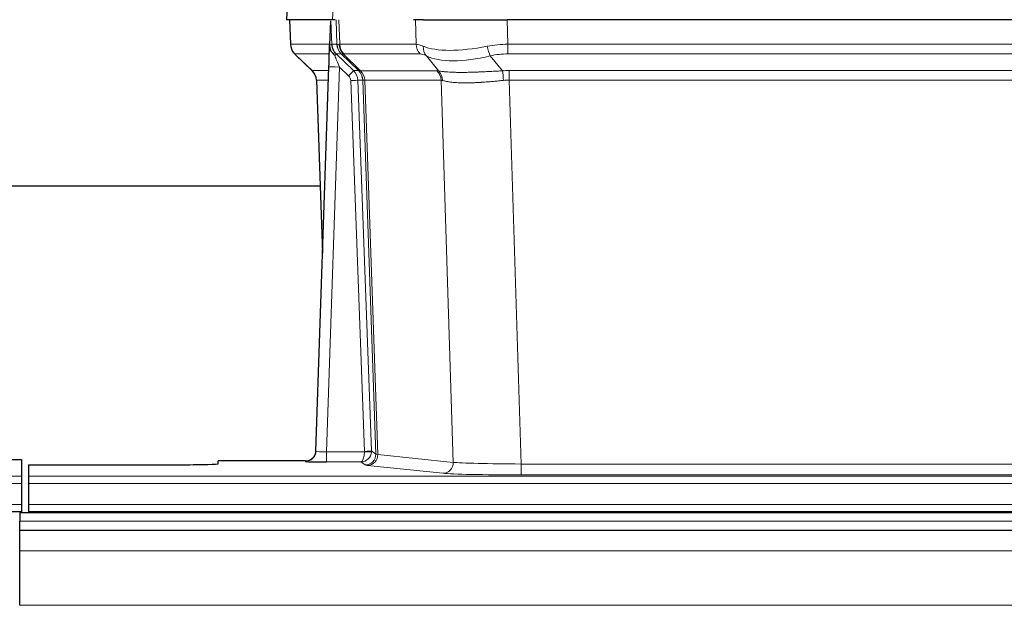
# Model space of a CAD drawing. Header units: inches. Extents: x 0 to 29700, y -16 to 21000.
# Tile 132 of 235: x 5227 to 5507, y 16919 to 17086. Entities that reach past the tile are written whole.
import ezdxf

# ---------------------------------------------------------------- set-up
doc = ezdxf.new("R2010")
doc.units = ezdxf.units.IN
doc.layers.add('1', color=7, linetype='Continuous', true_color=0xffffff)

msp = doc.modelspace()

# ---------------------------------------------------------------- linework, layer by layer
at = {"layer": '1', "color": 2, "linetype": 'Continuous', "lineweight": 25}
for p, q in [((5303.109, 17093.161), (5302.728, 17086.002)), ((5315.863, 17086.002), (5302.745, 17086.002)), ((5303.669, 17086.002), (5303.918, 17078.992)), ((5315.283, 17085.571), (5315.056, 17078.841)), ((5316.647, 17086.002), (5315.863, 17086.002)), ((5341.797, 17086.002), (5338.902, 17086.002)), ((5341.797, 17086.002), (5365.655, 17086.002)), ((5580.879, 17086.002), (5365.655, 17086.002)), ((5315.056, 17078.841), (5315.054, 17078.791)), ((5305.33, 17075.987), (5310.119, 17071.429)), ((5316.915, 17076.27), (5321.842, 17071.52)), ((5311.158, 16963.147), (5314.846, 17072.524)), ((5311.279, 17068.773), (5313.058, 17019.499)), ((5312.324, 17038.623), (5144.155, 17038.623)), ((5219.31, 16960.801), (5227.267, 16960.801)), ((5227.267, 16960.801), (5227.267, 16956.027)), ((5311.15, 16963.013), (5311.158, 16963.147)), ((5229.267, 16959.301), (5229.267, 16956.027)), ((5229.267, 16959.301), (5273.267, 16959.301)), ((5308.17, 16960.381), (5283.267, 16960.381)), ((5283.267, 16959.563), (5283.267, 16960.381)), ((5227.267, 16956.027), (5227.267, 16953.958)), ((5229.267, 16956.027), (5229.267, 16953.958)), ((5227.267, 16953.958), (5227.267, 16947.932)), ((5229.267, 16953.958), (5229.267, 16947.932)), ((5227.267, 16947.932), (5227.267, 16946.002)), ((5229.267, 16947.932), (5229.267, 16946.002)), ((4739.267, 16946.002), (5227.267, 16946.002)), ((6203.767, 16945.607), (5226.767, 16945.607)), ((5226.767, 16945.607), (5226.767, 16943.243)), ((5227.267, 16946.002), (5227.267, 16945.607)), ((5229.267, 16946.002), (5229.267, 16945.607)), ((5229.267, 16946.002), (5717.267, 16946.002)), ((5226.767, 16940.607), (5226.767, 16943.243)), ((5226.767, 16934.749), (5226.767, 16940.607)), ((6203.767, 16940.607), (5226.767, 16940.607)), ((5226.767, 16919.267), (5226.767, 16934.749))]:
    msp.add_line(p, q, dxfattribs=at)
at = {"layer": '1', "color": 110, "linetype": 'Continuous', "lineweight": 13}
for p, q in [((5303.125, 17093.159), (5302.745, 17086.002)), ((5315.863, 17086.002), (5316.236, 17093.159)), ((5303.686, 17086.002), (5303.933, 17079.008)), ((5317.132, 17079.008), (5316.889, 17086.002)), ((5317.674, 17086.002), (5317.917, 17079.008)), ((5339.664, 17079.008), (5339.473, 17086.002)), ((5365.655, 17086.002), (5365.846, 17079.008)), ((5303.933, 17079.008), (5315.061, 17079.008)), ((5315.67, 17079.008), (5317.132, 17079.008)), ((5317.917, 17079.008), (5339.664, 17079.008)), ((5365.846, 17076.27), (5365.846, 17079.008)), ((5365.846, 17079.008), (5580.688, 17079.008)), ((5314.971, 17076.27), (5305.152, 17076.27)), ((5305.247, 17076.078), (5310.06, 17071.497)), ((5318.35, 17076.27), (5316.915, 17076.27)), ((5323.279, 17071.514), (5318.388, 17076.258)), ((5318.933, 17076.258), (5323.879, 17071.462)), ((5340.847, 17076.27), (5319.1, 17076.27)), ((5346.117, 17071.394), (5342.623, 17075.712)), ((5360.822, 17075.712), (5364.275, 17071.443)), ((5580.688, 17076.27), (5365.846, 17076.27)), ((5310.073, 17071.52), (5314.812, 17071.52)), ((5317.844, 17072.527), (5314.15, 16962.986)), ((5320.454, 17070.012), (5317.844, 17072.527)), ((5321.842, 17071.52), (5323.254, 17071.52)), ((5323.879, 17071.462), (5345.614, 17071.462)), ((5366.188, 17068.782), (5366.188, 17071.52)), ((5366.188, 17071.52), (5580.346, 17071.52)), ((5314.72, 17068.785), (5311.291, 17068.785)), ((5311.291, 17068.785), (5313.064, 17019.672)), ((5324.956, 16963.082), (5321.065, 17068.644)), ((5323.063, 17068.785), (5326.954, 16963.223)), ((5324.472, 17068.785), (5323.063, 17068.785)), ((5328.183, 16962.326), (5324.472, 17068.785)), ((5325.055, 17068.741), (5328.768, 16962.212)), ((5346.796, 17068.741), (5325.061, 17068.741)), ((5350.253, 16959.965), (5346.796, 17068.741)), ((5366.188, 17068.782), (5369.662, 16959.496)), ((5580.346, 17068.782), (5366.188, 17068.782)), ((5314.15, 16962.986), (5324.955, 16962.986)), ((5314.15, 16962.986), (5314.15, 16960.092)), ((5326.954, 16963.223), (5328.183, 16962.326)), ((5328.768, 16962.212), (5350.253, 16959.965)), ((5308.159, 16960.249), (5308.17, 16960.381)), ((5314.15, 16960.092), (5323.992, 16960.092)), ((5325.186, 16959.22), (5323.992, 16960.092)), ((5347.345, 16956.848), (5325.86, 16959.095)), ((5369.662, 16959.496), (5369.662, 16956.392)), ((5369.662, 16959.496), (5576.872, 16959.496)), ((4739.267, 16956.027), (5227.267, 16956.027)), ((5229.267, 16956.027), (5717.267, 16956.027)), ((5576.872, 16956.392), (5369.662, 16956.392)), ((4739.267, 16953.958), (5227.267, 16953.958)), ((5229.267, 16953.958), (5717.267, 16953.958)), ((4739.267, 16947.932), (5227.267, 16947.932)), ((5229.267, 16947.932), (5717.267, 16947.932)), ((6203.767, 16943.243), (5226.767, 16943.243)), ((6203.767, 16934.749), (5226.767, 16934.749)), ((6203.767, 16919.267), (5226.767, 16919.267))]:
    msp.add_line(p, q, dxfattribs=at)
for centre, major_axis, ratio, start_param, end_param in [((5307.929, 17079.148), (0, 4), 0.9993908, 1.6057029, 2.3736478), ((5313.673, 17078.938), (-1.999, -0.077), 0.1036431, 2.3309857, 3.1065184), ((5321.127, 17079.148), (0, 4), 0.9993908, 1.6057029, 2.3736478), ((5344.926, 17056.148), (-27.808, 22.856), 0.0163197, 6.2307105, 6.2626907), ((5321.165, 17079.136), (1.703, 3.619), 0.9971774, 2.0444506, 2.8128075), ((5343.776, 17089.237), (26.658, 10.191), 0.0473724, 3.1922144, 3.3375655), ((5344.926, 17056.148), (-27.661, 22.629), 0.117212, 6.1415193, 6.1734995), ((5321.63, 17079.136), (-0.603, 3.954), 0.9772749, 1.4578558, 2.2262127), ((5321.796, 17079.148), (0, 4), 0.9702957, 1.6057029, 2.3736478), ((5343.543, 17079.148), (0, 4), 0.9702957, 1.6057029, 2.3736478), ((5366.496, 17056.148), (-27.492, 22.639), 0.1155218, 5.9182109, 6.1390417), ((5345.32, 17078.589), (1.736, 3.604), 0.8689501, 2.008197, 2.795133), ((5365.593, 17089.237), (26.677, 8.186), 0.3267204, 3.5164364, 4.4002733), ((5366.496, 17056.148), (-26.983, 1.545), 0.8452785, 4.7847941, 5.0056249), ((5360.822, 17078.589), (-0.881, 3.902), 0.2224052, 1.5615969, 2.3485329), ((5328.967, 17053.27), (-23.826, 22.997), 0.016839, 6.265741, 6.3949638), ((5314.94, 17075.486), (-1.583, -1.222), 0.0276319, 2.3426468, 3.1139303), ((5315.527, 17074.831), (-1.388, -1.44), 0.0242285, 2.3413968, 3.1173399), ((5317.844, 17072.597), (-1.856, 4.567), 0.0053314, 0.7881854, 1.5839148), ((5319.692, 17079.148), (-3.533, 1.889), 0.9978056, 1.1483129, 1.2948132), ((5342.15, 17053.27), (-23.81, 22.996), 0.0168486, 6.2337622, 6.2657424), ((5343.776, 17089.237), (25.449, 12.923), 0.0600246, 3.1865743, 3.3319254), ((5342.23, 17053.27), (-23.636, 22.829), 0.1185162, 6.1610869, 6.193067), ((5363.799, 17053.27), (-23.46, 22.829), 0.1194803, 5.9401815, 6.1610123), ((5365.593, 17089.237), (25.873, 10.634), 0.4068526, 3.4799804, 4.3638173), ((5366.496, 17053.27), (-16.721, 16.271), 0.9721633, 5.498263, 5.7190938), ((5334.941, 17047.503), (-24.879, 24.014), 0.016827, 6.2657537, 6.3097784), ((5307.296, 17068.643), (0, -4), 0.9993908, 1.606401, 2.3736478), ((5317.844, 17072.423), (2.998, -0.101), 0.0348797, 1.5719726, 3.1427689), ((5320.454, 17070.082), (-1.388, -1.44), 0.0242285, 1.5456675, 3.1173399), ((5319.065, 17068.573), (-1.703, 1.052), 0.998638, 3.7311373, 4.4983841), ((5319.065, 17068.643), (-2.83, 2.828), 0.9993905, 3.9625958, 4.7298425), ((5320.477, 17068.643), (0, -4), 0.9993908, 1.606401, 2.3736478), ((5348.091, 17047.503), (-24.847, 24.013), 0.0168511, 6.2432972, 6.2657507), ((5320.502, 17068.637), (-1.442, -3.731), 0.998056, 1.9750302, 2.7420583), ((5321.177, 17068.584), (-0.019, -4), 0.9702844, 1.6145674, 2.378208), ((5321.183, 17068.584), (0, -4), 0.9702957, 1.6100662, 2.3736478), ((5342.918, 17068.584), (0, -4), 0.9702957, 1.6100662, 2.3736478), ((5369.679, 17047.353), (-24.592, 23.931), 0.1189226, 6.0865623, 6.1615802), ((5343.421, 17068.517), (-0.926, -3.891), 0.9457602, 1.8333412, 2.5978993), ((5366.978, 17047.52), (-17.528, 16.98), 0.9676454, 5.4983426, 5.5781901), ((5364.275, 17068.566), (0.32, -3.987), 0.0824896, 1.6016287, 2.3703401), ((5321.065, 17068.714), (-1.999, -0.074), 0.0348758, 1.5695108, 3.106687), ((5345.314, 17044.626), (-20.849, 24.157), 0.0182437, 6.2485252, 6.2709785), ((5366.983, 17044.475), (-20.559, 24.143), 0.1188179, 6.1116391, 6.1866571), ((5366.978, 17044.642), (-2.819, 24.028), 0.8253154, 6.1813941, 6.2612416), ((5308.159, 16963.248), (-2.991, 0.235), 0.9996552, 1.6492063, 3.1415821), ((5314.163, 16963.248), (3.005, 0.103), 0.0869619, 3.134501, 4.7052973), ((5323.992, 16963.091), (0.028, 3), 0.3214645, 3.1707908, 4.6805006), ((5323.992, 16963.091), (0.98, 2.84), 0.9849493, 3.4786225, 4.9883323), ((5323.957, 16963.047), (-0.606, 0.798), 0.9977279, 4.0031793, 4.0989447), ((5324.955, 16963.056), (1.997, -0.118), 0.0348391, 4.7144422, 6.2458161), ((5324.956, 16963.152), (1.999, 0.074), 0.0348758, 4.7111034, 6.2482796), ((5325.186, 16962.219), (-1.769, -2.423), 0.9990158, 0.6312732, 2.2367485), ((5325.86, 16962.094), (-0.312, -2.984), 0.969741, 0.1074293, 1.71115), ((5323.957, 16963.117), (-0.383, 2.976), 0.9995817, 4.5240335, 4.619799), ((5348.185, 16962.24), (-20.016, 0.105), 0.0266879, 0.0359631, 0.2452873), ((5348.185, 16959.241), (-23.014, 0), 0.0261612, 0.0358052, 0.2451294), ((5347.345, 16959.847), (-0.312, -2.984), 0.969741, 0.1074293, 1.71115), ((5369.668, 16959.994), (-20.013, 0.095), 0.0248544, 0.2452138, 1.5705958), ((5369.668, 16956.995), (23.012, 0), 0.0261647, 3.3867297, 4.7121117)]:
    msp.add_ellipse(centre, major_axis=major_axis, ratio=ratio, start_param=start_param, end_param=end_param, dxfattribs=at)
at = {"layer": '1', "color": 2, "linetype": 'Continuous', "lineweight": 25}
for centre, major_axis, ratio, start_param, end_param in [((5314.846, 17072.698), (0.227, 6.726), 0.0008736, 4.686473, 5.8457525), ((5307.283, 17068.62), (3.886, 0.947), 0.998973, 6.0801535, 6.8477658), ((5332.164, 17044.626), (-20.882, 24.158), 0.0154016, 6.2674704, 6.311495), ((5308.17, 16963.385), (0.15, 3), 0.998739, 3.1914798, 4.7286497), ((5273.267, 16959.563), (-10, 0), 0.0261859, 1.5707963, 3.1415927), ((5314.163, 16960.249), (6.003, 0), 0.0262109, 3.1395311, 4.7103274)]:
    msp.add_ellipse(centre, major_axis=major_axis, ratio=ratio, start_param=start_param, end_param=end_param, dxfattribs=at)
msp.add_open_spline([(5315.283, 17085.571), (5315.32, 17085.575), (5315.378, 17085.582), (5315.403, 17085.59), (5315.406, 17085.594)], degree=3, dxfattribs=at)
at = {"layer": '1', "color": 110, "linetype": 'Continuous', "lineweight": 13}
for points, knots in [([(5315.406, 17085.594), (5315.412, 17085.458), (5315.418, 17085.323), (5315.43, 17085.051), (5315.435, 17084.915), (5315.452, 17084.507), (5315.464, 17084.234), (5315.486, 17083.687), (5315.497, 17083.413), (5315.519, 17082.864), (5315.53, 17082.59), (5315.552, 17082.04), (5315.563, 17081.765), (5315.584, 17081.214), (5315.595, 17080.939), (5315.628, 17080.112), (5315.649, 17079.56), (5315.67, 17079.008)], [0, 0, 0, 0, 0.0625, 0.0625, 0.125, 0.125, 0.25, 0.25, 0.375, 0.375, 0.5, 0.5, 0.625, 0.625, 0.75, 0.75, 1, 1, 1, 1]), ([(5346.117, 17071.394), (5346.262, 17071.374), (5346.426, 17071.351), (5346.791, 17071.305), (5346.992, 17071.281), (5347.266, 17071.251), (5347.322, 17071.245), (5347.436, 17071.233), (5347.495, 17071.227), (5347.672, 17071.209), (5347.795, 17071.197), (5348.175, 17071.164), (5348.444, 17071.142), (5349.014, 17071.103), (5349.316, 17071.085), (5349.95, 17071.053), (5350.283, 17071.04), (5350.808, 17071.024), (5350.987, 17071.019), (5351.262, 17071.013), (5351.354, 17071.011), (5351.495, 17071.009), (5351.542, 17071.008), (5351.637, 17071.006), (5352.064, 17071), (5352.505, 17070.998), (5353.312, 17071), (5354.141, 17071.008), (5355.013, 17071.028), (5355.907, 17071.053), (5356.365, 17071.068), (5356.952, 17071.091), (5357.07, 17071.095), (5357.308, 17071.105), (5357.427, 17071.11), (5357.786, 17071.125), (5358.027, 17071.135), (5358.752, 17071.168), (5359.24, 17071.192), (5360.224, 17071.241), (5360.72, 17071.267), (5361.721, 17071.319), (5362.226, 17071.345), (5363.244, 17071.396), (5363.757, 17071.42), (5364.275, 17071.443)], [0, 0, 0, 0, 0.0625, 0.0625, 0.125, 0.125, 0.140625, 0.140625, 0.15625, 0.15625, 0.1875, 0.1875, 0.25, 0.25, 0.3125, 0.3125, 0.375, 0.375, 0.40625, 0.40625, 0.421875, 0.421875, 0.4296875, 0.4296875, 0.4375, 0.5, 0.5, 0.5625, 0.625, 0.625, 0.6875, 0.6875, 0.703125, 0.703125, 0.71875, 0.71875, 0.75, 0.75, 0.8125, 0.8125, 0.875, 0.875, 0.9375, 0.9375, 1, 1, 1, 1]), ([(5325.055, 17068.741), (5324.904, 17068.741), (5324.782, 17068.743), (5324.595, 17068.757), (5324.529, 17068.767), (5324.493, 17068.781)], [0, 0, 0, 0, 0.5, 0.5, 1, 1, 1, 1]), ([(5364.594, 17068.715), (5364.105, 17068.671), (5363.621, 17068.626), (5362.662, 17068.537), (5362.186, 17068.493), (5361.244, 17068.407), (5360.777, 17068.366), (5359.852, 17068.288), (5359.394, 17068.252), (5358.712, 17068.202), (5358.486, 17068.186), (5358.148, 17068.163), (5358.036, 17068.156), (5357.813, 17068.142), (5357.702, 17068.135), (5357.151, 17068.102), (5356.719, 17068.08), (5355.876, 17068.043), (5355.052, 17068.015), (5354.266, 17068.005), (5353.499, 17068.003), (5353.126, 17068.007), (5352.716, 17068.017), (5352.671, 17068.018), (5352.581, 17068.02), (5352.536, 17068.021), (5352.401, 17068.025), (5352.135, 17068.034), (5351.878, 17068.045), (5351.373, 17068.071), (5351.051, 17068.092), (5350.434, 17068.142), (5350.14, 17068.17), (5349.579, 17068.234), (5349.313, 17068.269), (5348.935, 17068.325), (5348.813, 17068.344), (5348.634, 17068.374), (5348.576, 17068.384), (5348.461, 17068.405), (5348.404, 17068.415), (5348.127, 17068.467), (5347.921, 17068.51), (5347.543, 17068.596), (5347.371, 17068.639), (5347.215, 17068.681)], [0, 0, 0, 0, 0.0625, 0.0625, 0.125, 0.125, 0.1875, 0.1875, 0.25, 0.25, 0.28125, 0.28125, 0.296875, 0.296875, 0.3125, 0.3125, 0.375, 0.375, 0.4375, 0.5, 0.5, 0.5625, 0.5625, 0.5703125, 0.5703125, 0.578125, 0.578125, 0.59375, 0.625, 0.625, 0.6875, 0.6875, 0.75, 0.75, 0.8125, 0.8125, 0.84375, 0.84375, 0.859375, 0.859375, 0.875, 0.875, 0.9375, 0.9375, 1, 1, 1, 1])]:
    msp.add_open_spline(points, degree=3, knots=knots, dxfattribs=at)
at = {"layer": '1', "color": 2, "linetype": 'Continuous', "lineweight": 25}
for points, knots in [([(5303.93, 17078.956), (5303.928, 17078.924), (5303.906, 17078.596), (5304.053, 17078.033), (5304.294, 17077.39), (5304.537, 17076.963), (5304.709, 17076.709), (5304.808, 17076.573), (5304.85, 17076.522)], [0, 0, 0, 0, 0.0267984, 0.2769207, 0.4859555, 0.6569382, 0.8419831, 1, 1, 1, 1]), ([(5315.054, 17078.791), (5315.05, 17078.671), (5315.053, 17078.433), (5315.078, 17078.199), (5315.106, 17078.026), (5315.116, 17077.969), (5315.135, 17077.883), (5315.142, 17077.854), (5315.156, 17077.798), (5315.163, 17077.769), (5315.202, 17077.63), (5315.239, 17077.521), (5315.324, 17077.311), (5315.373, 17077.209), (5315.443, 17077.086), (5315.457, 17077.062), (5315.486, 17077.013), (5315.501, 17076.989), (5315.547, 17076.917), (5315.58, 17076.871), (5315.647, 17076.78), (5315.682, 17076.736), (5315.754, 17076.649), (5315.792, 17076.607), (5315.85, 17076.544), (5315.869, 17076.523), (5315.909, 17076.481), (5315.929, 17076.46), (5315.969, 17076.418), (5315.989, 17076.397), (5316.029, 17076.353), (5316.049, 17076.331), (5316.068, 17076.307)], [0, 0, 0, 0, 0.125, 0.25, 0.25, 0.3125, 0.3125, 0.34375, 0.34375, 0.375, 0.375, 0.5, 0.5, 0.625, 0.625, 0.65625, 0.65625, 0.6875, 0.6875, 0.75, 0.75, 0.8125, 0.8125, 0.875, 0.875, 0.90625, 0.90625, 0.9375, 0.9375, 0.96875, 0.96875, 1, 1, 1, 1]), ([(5315.67, 17079.008), (5315.672, 17078.954), (5315.676, 17078.9), (5315.685, 17078.793), (5315.69, 17078.741), (5315.71, 17078.584), (5315.727, 17078.482), (5315.768, 17078.282), (5315.792, 17078.184), (5315.849, 17077.989), (5315.88, 17077.893), (5315.934, 17077.75), (5315.952, 17077.702), (5315.992, 17077.608), (5316.012, 17077.56), (5316.077, 17077.421), (5316.123, 17077.329), (5316.224, 17077.147), (5316.278, 17077.058), (5316.394, 17076.881), (5316.456, 17076.793), (5316.524, 17076.707)], [0, 0, 0, 0, 0.0625, 0.0625, 0.125, 0.125, 0.25, 0.25, 0.375, 0.375, 0.5, 0.5, 0.5625, 0.5625, 0.625, 0.625, 0.75, 0.75, 0.875, 0.875, 1, 1, 1, 1]), ([(5316.068, 17076.307), (5316.139, 17076.22), (5316.212, 17076.135), (5316.324, 17076.011), (5316.362, 17075.97), (5316.44, 17075.89), (5316.479, 17075.85), (5316.519, 17075.81)], [0, 0, 0, 0, 0.5, 0.5, 0.75, 0.75, 1, 1, 1, 1])]:
    msp.add_open_spline(points, degree=3, knots=knots, dxfattribs=at)
at = {"layer": '1', "color": 110, "linetype": 'Continuous', "lineweight": 13}
msp.add_open_spline([(5323.279, 17071.514), (5323.314, 17071.503), (5323.449, 17071.482), (5323.711, 17071.468), (5323.874, 17071.462)], degree=3, dxfattribs=at)
for points, weights in [([(5323.874, 17071.462), (5323.877, 17071.462), (5323.879, 17071.462)], [0.499999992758, 0.500000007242, 0.499999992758]), ([(5325.061, 17068.741), (5325.058, 17068.741), (5325.055, 17068.741)], [0.50000001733, 0.49999998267, 0.50000001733])]:
    msp.add_rational_spline(points, weights, degree=2, dxfattribs=at)

doc.saveas('drawing.dxf')
